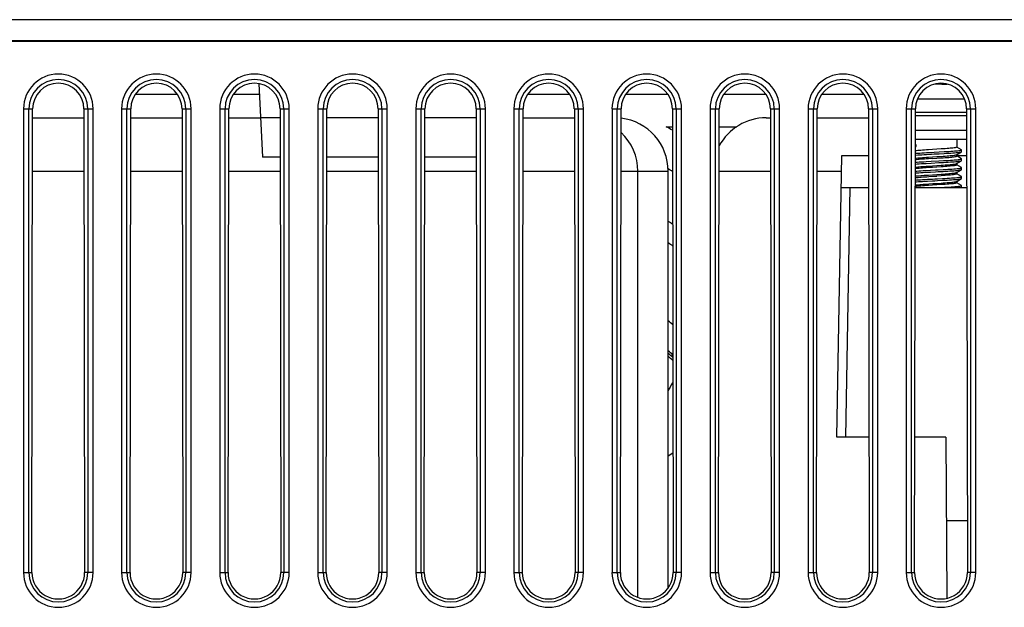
# Model space of a CAD drawing. Header units: millimetres. Extents: x -71 to 747, y -184 to 606.
# Tile 78 of 97: x 232 to 287, y 537 to 570. Entities that reach past the tile are written whole.
import ezdxf

# ---------------------------------------------------------------- set-up
doc = ezdxf.new("R2010")
doc.units = ezdxf.units.MM
doc.header["$LTSCALE"] = 30.734
doc.layers.get('0').update_dxf_attribs({"linetype": 'CONTINUOUS'})

msp = doc.modelspace()

# ---------------------------------------------------------------- linework, layer by layer
at = {"color": 7}
for p, q in [((314.672, 569.753), (205.818, 569.753)), ((204.666, 568.595), (314.672, 568.595)), ((245.611, 566.167), (245.826, 562.053)), ((283.785, 566.144), (283.523, 566.144)), ((283.923, 566.143), (283.785, 566.144)), ((283.923, 566.144), (283.923, 566.143)), ((283.923, 566.144), (284.223, 566.144)), ((241.064, 565.553), (238.681, 565.553)), ((245.643, 565.553), (244.181, 565.553)), ((263.064, 565.553), (260.681, 565.553)), ((268.564, 565.553), (266.181, 565.553)), ((274.064, 565.553), (271.681, 565.553)), ((279.564, 565.553), (277.181, 565.553)), ((282.555, 565.323), (285.19, 565.323)), ((232.423, 564.753), (232.423, 538.753)), ((232.423, 564.753), (232.934, 564.753)), ((232.721, 538.753), (232.721, 564.753)), ((232.895, 538.753), (232.934, 564.753)), ((235.811, 564.753), (235.85, 538.753)), ((235.811, 564.753), (236.322, 564.753)), ((236.024, 564.753), (236.024, 538.753)), ((236.322, 538.753), (236.322, 564.753)), ((237.923, 564.753), (237.923, 538.753)), ((237.923, 564.753), (238.434, 564.753)), ((238.221, 538.753), (238.221, 564.753)), ((238.395, 538.753), (238.434, 564.753)), ((241.311, 564.753), (241.35, 538.753)), ((241.311, 564.753), (241.822, 564.753)), ((241.524, 564.753), (241.524, 538.753)), ((241.822, 538.753), (241.822, 564.753)), ((243.423, 564.753), (243.423, 538.753)), ((243.423, 564.753), (243.934, 564.753)), ((243.721, 538.753), (243.721, 564.753)), ((243.895, 538.753), (243.934, 564.753)), ((246.811, 564.753), (246.85, 538.753)), ((246.811, 564.753), (247.322, 564.753)), ((247.024, 564.753), (247.024, 538.753)), ((247.322, 538.753), (247.322, 564.753)), ((248.923, 564.753), (248.923, 538.753)), ((248.923, 564.753), (249.434, 564.753)), ((249.221, 538.753), (249.221, 564.753)), ((249.395, 538.753), (249.434, 564.753)), ((252.311, 564.753), (252.35, 538.753)), ((252.311, 564.753), (252.822, 564.753)), ((252.524, 564.753), (252.524, 538.753)), ((252.822, 538.753), (252.822, 564.753)), ((254.423, 564.753), (254.423, 538.753)), ((254.423, 564.753), (254.934, 564.753)), ((254.721, 538.753), (254.721, 564.753)), ((254.895, 538.753), (254.934, 564.753)), ((257.811, 564.753), (257.85, 538.753)), ((257.811, 564.753), (258.322, 564.753)), ((258.024, 564.753), (258.024, 538.753)), ((258.322, 538.753), (258.322, 564.753)), ((259.923, 564.753), (259.923, 538.753)), ((259.923, 564.753), (260.434, 564.753)), ((260.221, 538.753), (260.221, 564.753)), ((260.395, 538.753), (260.434, 564.753)), ((263.311, 564.753), (263.35, 538.753)), ((263.311, 564.753), (263.822, 564.753)), ((263.524, 564.753), (263.524, 538.753)), ((263.822, 538.753), (263.822, 564.753)), ((265.423, 564.753), (265.423, 538.753)), ((265.423, 564.753), (265.934, 564.753)), ((265.721, 538.753), (265.721, 564.753)), ((265.895, 538.753), (265.934, 564.753)), ((268.811, 564.753), (268.85, 538.753)), ((268.811, 564.753), (269.322, 564.753)), ((269.024, 564.753), (269.024, 538.753)), ((269.322, 538.753), (269.322, 564.753)), ((270.923, 564.753), (270.923, 538.753)), ((270.923, 564.753), (271.434, 564.753)), ((271.221, 538.753), (271.221, 564.753)), ((271.395, 538.753), (271.434, 564.753)), ((274.311, 564.753), (274.35, 538.753)), ((274.311, 564.753), (274.822, 564.753)), ((274.524, 564.753), (274.524, 538.753)), ((274.822, 538.753), (274.822, 564.753)), ((276.423, 564.753), (276.423, 538.753)), ((276.423, 564.753), (276.934, 564.753)), ((276.721, 538.753), (276.721, 564.753)), ((276.895, 538.753), (276.934, 564.753)), ((279.811, 564.753), (279.85, 538.753)), ((279.811, 564.753), (280.322, 564.753)), ((280.024, 564.753), (280.024, 538.753)), ((280.322, 538.753), (280.322, 564.753)), ((281.923, 564.753), (281.923, 538.753)), ((281.923, 564.753), (282.434, 564.753)), ((282.221, 538.753), (282.221, 564.753)), ((282.395, 538.753), (282.434, 564.753)), ((282.434, 564.561), (285.311, 564.561)), ((282.434, 564.383), (285.311, 564.383)), ((285.311, 564.753), (285.35, 538.753)), ((285.311, 564.753), (285.822, 564.753)), ((285.524, 564.753), (285.524, 538.753)), ((285.822, 538.753), (285.822, 564.753)), ((232.934, 564.253), (235.811, 564.253)), ((238.434, 564.253), (241.311, 564.253)), ((243.934, 564.253), (245.711, 564.253)), ((246.811, 564.253), (245.711, 564.253)), ((252.311, 564.253), (249.434, 564.253)), ((257.811, 564.253), (254.934, 564.253)), ((260.434, 564.253), (263.311, 564.253)), ((268.457, 563.753), (268.812, 563.753)), ((271.433, 563.753), (272.415, 563.753)), ((274.073, 564.253), (274.311, 564.253)), ((276.934, 564.253), (279.811, 564.253)), ((285.312, 563.544), (282.433, 563.544)), ((282.431, 562.738), (282.488, 562.745)), ((282.488, 562.745), (282.431, 562.745)), ((285.313, 563.044), (282.432, 563.044)), ((282.488, 562.645), (282.488, 562.745)), ((284.752, 563.044), (284.752, 562.605)), ((278.028, 546.344), (278.304, 562.144)), ((278.304, 562.144), (279.815, 562.144)), ((282.431, 562.638), (282.488, 562.645)), ((283.403, 562.472), (283.166, 562.457)), ((283.774, 562.337), (284.051, 562.353)), ((283.774, 562.237), (284.051, 562.253)), ((284.744, 562.184), (285.016, 562.342)), ((285.016, 562.456), (284.752, 562.61)), ((284.752, 562.188), (284.752, 562.105)), ((284.752, 562.144), (285.315, 562.144)), ((285.016, 561.956), (284.752, 562.11)), ((284.754, 562.189), (285.016, 562.341)), ((285.023, 562.349), (285.023, 562.449)), ((285.023, 562.349), (285.023, 562.449)), ((246.815, 562.053), (245.826, 562.053)), ((252.315, 562.053), (249.43, 562.053)), ((257.815, 562.053), (254.93, 562.053)), ((283.036, 561.798), (283.314, 561.813)), ((283.036, 561.698), (283.314, 561.713)), ((283.403, 561.972), (283.165, 561.957)), ((283.165, 561.544), (283.403, 561.56)), ((283.166, 562.044), (283.403, 562.06)), ((283.314, 561.813), (283.742, 561.836)), ((283.314, 561.713), (283.742, 561.736)), ((283.742, 561.836), (284.02, 561.851)), ((283.742, 561.736), (284.02, 561.751)), ((284.744, 561.684), (285.016, 561.842)), ((284.752, 561.688), (284.752, 561.605)), ((285.016, 561.456), (284.752, 561.61)), ((284.754, 561.689), (285.016, 561.841)), ((285.023, 561.949), (285.016, 561.956)), ((285.016, 561.842), (285.023, 561.849)), ((285.023, 561.849), (285.023, 561.949)), ((285.023, 561.849), (285.023, 561.949)), ((232.929, 561.253), (235.816, 561.253)), ((238.429, 561.253), (241.316, 561.253)), ((243.929, 561.253), (246.816, 561.253)), ((249.429, 561.253), (252.316, 561.253)), ((254.929, 561.253), (257.816, 561.253)), ((260.429, 561.253), (263.316, 561.253)), ((265.929, 561.253), (268.573, 561.253)), ((266.873, 537.361), (266.873, 561.253)), ((268.573, 537.892), (268.573, 561.253)), ((271.429, 561.253), (274.316, 561.253)), ((276.929, 561.253), (278.288, 561.253)), ((283.005, 561.296), (283.282, 561.311)), ((283.005, 561.196), (283.282, 561.211)), ((283.402, 561.472), (283.163, 561.457)), ((283.163, 561.044), (283.402, 561.06)), ((283.881, 561.004), (283.642, 560.988)), ((284.744, 561.184), (285.016, 561.342)), ((284.752, 561.188), (284.752, 561.105)), ((285.016, 560.956), (284.752, 561.11)), ((284.754, 561.189), (285.016, 561.341)), ((285.023, 561.449), (285.016, 561.456)), ((285.023, 561.349), (285.023, 561.449)), ((285.023, 561.349), (285.023, 561.449)), ((283.403, 560.472), (283.167, 560.457)), ((283.642, 560.576), (283.881, 560.591)), ((284.744, 560.684), (285.016, 560.842)), ((284.752, 560.688), (284.752, 560.605)), ((285.016, 560.456), (284.752, 560.61)), ((284.754, 560.689), (285.016, 560.841)), ((285.023, 560.849), (285.023, 560.949)), ((285.023, 560.849), (285.023, 560.949)), ((285.023, 560.349), (285.023, 560.449)), ((285.023, 560.349), (285.023, 560.449)), ((278.273, 560.344), (279.817, 560.344)), ((278.528, 546.344), (278.772, 560.344)), ((282.428, 560.344), (285.317, 560.344)), ((283.896, 560.344), (284.063, 560.353)), ((279.839, 546.344), (278.028, 546.344)), ((284.139, 546.344), (282.406, 546.344)), ((284.139, 546.344), (284.194, 537.309)), ((268.84, 545.442), (268.573, 545.286)), ((285.346, 541.659), (284.168, 541.659)), ((232.423, 538.753), (232.895, 538.753)), ((236.322, 538.753), (235.85, 538.753)), ((237.923, 538.753), (238.395, 538.753)), ((241.822, 538.753), (241.35, 538.753)), ((243.423, 538.753), (243.895, 538.753)), ((247.322, 538.753), (246.85, 538.753)), ((248.923, 538.753), (249.395, 538.753)), ((252.822, 538.753), (252.35, 538.753)), ((254.423, 538.753), (254.895, 538.753)), ((258.322, 538.753), (257.85, 538.753)), ((259.923, 538.753), (260.395, 538.753)), ((263.822, 538.753), (263.35, 538.753)), ((265.423, 538.753), (265.895, 538.753)), ((269.322, 538.753), (268.85, 538.753)), ((270.923, 538.753), (271.395, 538.753)), ((274.822, 538.753), (274.35, 538.753)), ((276.423, 538.753), (276.895, 538.753)), ((280.322, 538.753), (279.85, 538.753)), ((281.923, 538.753), (282.395, 538.753)), ((285.822, 538.753), (285.35, 538.753))]:
    msp.add_line(p, q, dxfattribs=at)
for points in [[(315.689, 568.514), (315.611, 568.516), (315.521, 568.518), (315.421, 568.52), (315.311, 568.521), (315.193, 568.522), (315.069, 568.523), (314.939, 568.524), (314.807, 568.524), (187.072, 568.524)], [(282.43, 562.159), (282.461, 562.161), (282.567, 562.169), (282.681, 562.177), (282.803, 562.184), (282.932, 562.192), (283.067, 562.199)], [(282.431, 562.63), (282.433, 562.63), (282.488, 562.645)], [(283.166, 562.457), (283.052, 562.449), (282.943, 562.441), (282.84, 562.433), (282.745, 562.426), (282.656, 562.418), (282.575, 562.41), (282.503, 562.402), (282.44, 562.394), (282.431, 562.393)], [(282.431, 562.259), (282.461, 562.261), (282.567, 562.269), (282.681, 562.277), (282.803, 562.284), (282.932, 562.292), (283.067, 562.299)], [(283.067, 562.299), (283.346, 562.315), (283.489, 562.322), (283.774, 562.337)], [(283.067, 562.199), (283.346, 562.215), (283.489, 562.222), (283.774, 562.237)], [(283.88, 562.504), (283.642, 562.488), (283.403, 562.472)], [(283.879, 562.004), (283.993, 562.011), (284.102, 562.019), (284.206, 562.027), (284.303, 562.035), (284.392, 562.043), (284.473, 562.051), (284.545, 562.058), (284.607, 562.066), (284.658, 562.074), (284.699, 562.082), (284.728, 562.09), (284.746, 562.097), (284.752, 562.105)], [(284.752, 562.605), (284.747, 562.598), (284.73, 562.59), (284.701, 562.582), (284.66, 562.574), (284.607, 562.566), (284.545, 562.558), (284.473, 562.55), (284.392, 562.543), (284.304, 562.535), (284.209, 562.527), (284.105, 562.519), (283.995, 562.512), (283.88, 562.504)], [(283.88, 562.091), (283.995, 562.099), (284.105, 562.107), (284.209, 562.115), (284.304, 562.123), (284.392, 562.13), (284.473, 562.138), (284.545, 562.146), (284.607, 562.154), (284.66, 562.162), (284.701, 562.17), (284.73, 562.178), (284.744, 562.184)], [(284.051, 562.353), (284.182, 562.36), (284.308, 562.368), (284.426, 562.375), (284.536, 562.383), (284.637, 562.391), (284.728, 562.398), (284.807, 562.406), (284.875, 562.413), (284.931, 562.421), (284.974, 562.429), (285.003, 562.436), (285.019, 562.444), (285.023, 562.449)], [(284.051, 562.253), (284.182, 562.26), (284.308, 562.268), (284.426, 562.275), (284.536, 562.283), (284.637, 562.291), (284.728, 562.298), (284.807, 562.306), (284.875, 562.313), (284.931, 562.321), (284.974, 562.329), (285.003, 562.336), (285.016, 562.342)], [(285.023, 562.449), (285.022, 562.451), (285.016, 562.456)], [(285.016, 562.342), (285.019, 562.344), (285.023, 562.349)], [(282.429, 561.481), (282.438, 561.482), (282.5, 561.49), (282.57, 561.497), (282.649, 561.505), (282.737, 561.513), (282.834, 561.521), (282.938, 561.528), (283.049, 561.536), (283.165, 561.544)], [(282.43, 561.981), (282.44, 561.982), (282.503, 561.99), (282.575, 561.998), (282.656, 562.006), (282.745, 562.013), (282.84, 562.021), (282.943, 562.029), (283.052, 562.037), (283.166, 562.044)], [(283.165, 561.957), (283.049, 561.949), (282.938, 561.941), (282.834, 561.933), (282.737, 561.925), (282.649, 561.917), (282.57, 561.91), (282.5, 561.902), (282.438, 561.894), (282.43, 561.893)], [(282.43, 561.759), (282.438, 561.76), (282.542, 561.767), (282.654, 561.775), (282.775, 561.783), (282.902, 561.79), (283.036, 561.798)], [(282.43, 561.659), (282.438, 561.66), (282.542, 561.667), (282.654, 561.675), (282.775, 561.683), (282.902, 561.69), (283.036, 561.698)], [(283.403, 562.06), (283.642, 562.076), (283.88, 562.091)], [(283.403, 561.972), (283.643, 561.988), (283.879, 562.004)], [(283.403, 561.56), (283.642, 561.576), (283.876, 561.591)], [(283.876, 561.591), (283.989, 561.599), (284.097, 561.607), (284.2, 561.614), (284.296, 561.622), (284.386, 561.63), (284.467, 561.638), (284.54, 561.645), (284.604, 561.653), (284.657, 561.661), (284.699, 561.669), (284.729, 561.677), (284.744, 561.684)], [(284.752, 561.605), (284.746, 561.597), (284.729, 561.59), (284.7, 561.582), (284.66, 561.574), (284.608, 561.566), (284.545, 561.558), (284.474, 561.551), (284.393, 561.543), (284.304, 561.535), (284.208, 561.527), (284.103, 561.519), (283.993, 561.511), (283.878, 561.504)], [(284.02, 561.851), (284.153, 561.859), (284.28, 561.866), (284.4, 561.874), (284.512, 561.881), (284.615, 561.889), (284.708, 561.897), (284.79, 561.904), (284.861, 561.912), (284.919, 561.919), (284.965, 561.927), (284.998, 561.935), (285.017, 561.942), (285.023, 561.949)], [(284.02, 561.751), (284.153, 561.759), (284.28, 561.766), (284.4, 561.774), (284.512, 561.781), (284.615, 561.789), (284.708, 561.797), (284.79, 561.804), (284.861, 561.812), (284.919, 561.819), (284.965, 561.827), (284.998, 561.835), (285.016, 561.842)], [(283.163, 561.457), (283.048, 561.449), (282.937, 561.441), (282.832, 561.433), (282.736, 561.425), (282.647, 561.417), (282.568, 561.409), (282.497, 561.402), (282.436, 561.394), (282.429, 561.393)], [(282.429, 561.259), (282.517, 561.266), (282.628, 561.273), (282.747, 561.281), (282.873, 561.288), (283.005, 561.296)], [(282.429, 561.159), (282.517, 561.166), (282.628, 561.173), (282.747, 561.181), (282.873, 561.188), (283.005, 561.196)], [(282.429, 560.981), (282.436, 560.982), (282.497, 560.989), (282.568, 560.997), (282.647, 561.005), (282.736, 561.013), (282.832, 561.02), (282.937, 561.028), (283.048, 561.036), (283.163, 561.044)], [(283.282, 561.311), (283.567, 561.326), (283.71, 561.334), (283.989, 561.349)], [(283.282, 561.211), (283.567, 561.226), (283.71, 561.234), (283.989, 561.249)], [(283.878, 561.504), (283.641, 561.488), (283.402, 561.472)], [(283.402, 561.06), (283.641, 561.076), (283.878, 561.091)], [(283.878, 561.091), (283.993, 561.099), (284.103, 561.107), (284.208, 561.115), (284.304, 561.123), (284.393, 561.13), (284.474, 561.138), (284.545, 561.146), (284.608, 561.154), (284.66, 561.162), (284.7, 561.17), (284.729, 561.177), (284.744, 561.184)], [(284.752, 561.105), (284.746, 561.097), (284.728, 561.089), (284.698, 561.082), (284.657, 561.074), (284.606, 561.066), (284.546, 561.058), (284.475, 561.051), (284.396, 561.043), (284.308, 561.035), (284.211, 561.028), (284.107, 561.02), (283.996, 561.012), (283.881, 561.004)], [(283.989, 561.349), (284.123, 561.357), (284.251, 561.364), (284.373, 561.372), (284.487, 561.38), (284.592, 561.387), (284.688, 561.395), (284.772, 561.402), (284.846, 561.41), (284.907, 561.418), (284.956, 561.425), (284.992, 561.433), (285.014, 561.44), (285.022, 561.448), (285.023, 561.449)], [(283.989, 561.249), (284.123, 561.257), (284.251, 561.264), (284.373, 561.272), (284.487, 561.28), (284.592, 561.287), (284.688, 561.295), (284.772, 561.302), (284.846, 561.31), (284.907, 561.318), (284.956, 561.325), (284.992, 561.333), (285.014, 561.34), (285.016, 561.342)], [(285.016, 561.342), (285.022, 561.348), (285.023, 561.349)], [(285.016, 561.341), (285.022, 561.348), (285.023, 561.349)], [(282.428, 560.759), (282.493, 560.764), (282.602, 560.771), (282.719, 560.779), (282.844, 560.787), (282.974, 560.794), (283.11, 560.802)], [(282.428, 560.659), (282.493, 560.664), (282.602, 560.671), (282.719, 560.679), (282.844, 560.687), (282.974, 560.694), (283.11, 560.702)], [(282.428, 560.48), (282.462, 560.485), (282.526, 560.493), (282.599, 560.5), (282.68, 560.508), (282.768, 560.515), (282.863, 560.523), (282.965, 560.53), (283.071, 560.538), (283.181, 560.545)], [(283.167, 560.457), (283.054, 560.449), (282.946, 560.441), (282.844, 560.434), (282.748, 560.426), (282.659, 560.418), (282.578, 560.41), (282.505, 560.403), (282.441, 560.395), (282.428, 560.393)], [(282.429, 560.893), (282.462, 560.897), (282.526, 560.905), (282.599, 560.913), (282.68, 560.92), (282.768, 560.928), (282.863, 560.935), (282.965, 560.943), (283.071, 560.95), (283.181, 560.958)], [(283.11, 560.802), (283.391, 560.817), (283.535, 560.825), (283.678, 560.832), (283.958, 560.847)], [(283.11, 560.702), (283.391, 560.717), (283.535, 560.725), (283.678, 560.732), (283.958, 560.747)], [(283.181, 560.958), (283.407, 560.973), (283.642, 560.988)], [(283.181, 560.545), (283.407, 560.56), (283.642, 560.576)], [(283.88, 560.504), (283.642, 560.488), (283.403, 560.472)], [(284.752, 560.605), (284.747, 560.598), (284.73, 560.59), (284.701, 560.582), (284.66, 560.574), (284.608, 560.566), (284.546, 560.558), (284.475, 560.551), (284.395, 560.543), (284.307, 560.535), (284.211, 560.528), (284.107, 560.52), (283.996, 560.512), (283.88, 560.504)], [(283.881, 560.591), (283.996, 560.599), (284.107, 560.607), (284.211, 560.615), (284.308, 560.623), (284.396, 560.631), (284.475, 560.638), (284.546, 560.646), (284.606, 560.654), (284.657, 560.661), (284.698, 560.669), (284.728, 560.677), (284.744, 560.684)], [(283.958, 560.847), (284.093, 560.855), (284.223, 560.863), (284.346, 560.87), (284.462, 560.878), (284.569, 560.885), (284.667, 560.893), (284.754, 560.901), (284.83, 560.908), (284.894, 560.916), (284.946, 560.923), (284.985, 560.931), (285.01, 560.939), (285.022, 560.946), (285.023, 560.949)], [(283.958, 560.747), (284.093, 560.755), (284.223, 560.763), (284.346, 560.77), (284.462, 560.778), (284.569, 560.785), (284.667, 560.793), (284.754, 560.801), (284.83, 560.808), (284.894, 560.816), (284.946, 560.823), (284.985, 560.831), (285.01, 560.839), (285.016, 560.842)], [(284.063, 560.353), (284.194, 560.361), (284.319, 560.369), (284.436, 560.376), (284.546, 560.384), (284.645, 560.391), (284.735, 560.399), (284.814, 560.407), (284.881, 560.414), (284.935, 560.422), (284.977, 560.429), (285.005, 560.437), (285.02, 560.445), (285.023, 560.449)], [(285.023, 560.949), (285.02, 560.954), (285.016, 560.956)], [(285.016, 560.842), (285.022, 560.846), (285.023, 560.849)], [(285.023, 560.449), (285.021, 560.452), (285.016, 560.456)]]:
    msp.add_lwpolyline(points, dxfattribs=at)
for centre, radius, start, end in [((234.372, 564.753), 1.95, 0, 180), ((239.872, 564.753), 1.95, 0, 180), ((245.372, 564.753), 1.95, 0, 180), ((250.872, 564.753), 1.95, 0, 180), ((256.372, 564.753), 1.95, 0, 180), ((261.872, 564.753), 1.95, 0, 180), ((267.372, 564.753), 1.95, 0, 180), ((272.872, 564.753), 1.95, 0, 180), ((278.372, 564.753), 1.95, 0, 180), ((283.872, 564.753), 1.95, 0, 180), ((234.372, 564.753), 1.651, 0, 180), ((239.872, 564.753), 1.651, 0, 180), ((245.372, 564.753), 1.651, 0, 180), ((250.872, 564.753), 1.651, 0, 180), ((256.372, 564.753), 1.651, 0, 180), ((261.872, 564.753), 1.651, 0, 180), ((267.372, 564.753), 1.651, 0, 180), ((272.872, 564.753), 1.651, 0, 180), ((278.372, 564.753), 1.651, 0, 180), ((283.872, 564.753), 1.651, 0, 180), ((265.573, 561.253), 3, 0, 83.08), ((250.772, 531.253), 37, 60.8059, 61.4474), ((274.073, 561.253), 3, 90, 151.7082), ((263.873, 561.253), 3, 0, 46.5844), ((250.772, 531.253), 35, 58.9648, 59.4422), ((250.772, 531.253), 32.5, 56.2506, 56.782), ((250.772, 531.253), 31.5, 55.0057, 55.5774), ((250.772, 531.253), 28, 49.8251, 50.5178), ((250.772, 531.253), 26.725, 47.4816, 48.226), ((250.772, 531.253), 26.62, 47.2718, 48.0249), ((250.772, 531.253), 26.5, 47.0151, 47.7726), ((318.865, 522.239), 56.942, 151.5238, 152.0716), ((234.372, 538.753), 1.95, 180, 360), ((234.372, 538.753), 1.651, 180, 360), ((239.872, 538.753), 1.95, 180, 360), ((239.872, 538.753), 1.651, 180, 360), ((245.372, 538.753), 1.95, 180, 360), ((245.372, 538.753), 1.651, 180, 360), ((250.872, 538.753), 1.95, 180, 360), ((250.872, 538.753), 1.651, 180, 360), ((256.372, 538.753), 1.95, 180, 360), ((256.372, 538.753), 1.651, 180, 360), ((261.872, 538.753), 1.95, 180, 360), ((261.872, 538.753), 1.651, 180, 360), ((267.372, 538.753), 1.95, 180, 360), ((267.372, 538.753), 1.651, 180, 360), ((272.872, 538.753), 1.95, 180, 360), ((272.872, 538.753), 1.651, 180, 360), ((278.372, 538.753), 1.95, 180, 360), ((278.372, 538.753), 1.651, 180, 360), ((283.872, 538.753), 1.95, 180, 360), ((283.872, 538.753), 1.651, 180, 360)]:
    msp.add_arc(centre, radius, start, end, dxfattribs=at)
for centre, major_axis, start_param, end_param in [((234.372, 564.751), (0, 1.438), -1.569269, 1.569269), ((239.872, 564.751), (0, 1.438), -1.569269, 1.569269), ((245.372, 564.751), (0, 1.438), -1.569269, 1.569269), ((250.872, 564.751), (0, 1.438), -1.569269, 1.569269), ((256.372, 564.751), (0, 1.438), -1.569269, 1.569269), ((261.872, 564.751), (0, 1.438), -1.569269, 1.569269), ((267.372, 564.751), (0, 1.438), -1.569269, 1.569269), ((272.872, 564.751), (0, 1.438), -1.569269, 1.569269), ((278.372, 564.751), (0, 1.438), -1.569269, 1.569269), ((283.872, 564.751), (0, 1.438), -1.569269, 1.569269), ((234.372, 538.751), (0, 1.478), 1.569269, 4.713916), ((239.872, 538.751), (0, 1.478), 1.569269, 4.713916), ((245.372, 538.751), (0, 1.478), 1.569269, 4.713916), ((250.872, 538.751), (0, 1.478), 1.569269, 4.713916), ((256.372, 538.751), (0, 1.478), 1.569269, 4.713916), ((261.872, 538.751), (0, 1.478), 1.569269, 4.713916), ((267.372, 538.751), (0, 1.478), 1.569269, 4.713916), ((272.872, 538.751), (0, 1.478), 1.569269, 4.713916), ((278.372, 538.751), (0, 1.478), 1.569269, 4.713916), ((283.872, 538.751), (0, 1.478), 1.569269, 4.713916)]:
    msp.add_ellipse(centre, major_axis=major_axis, ratio=0.999999, start_param=start_param, end_param=end_param, dxfattribs=at)

doc.saveas('drawing.dxf')
